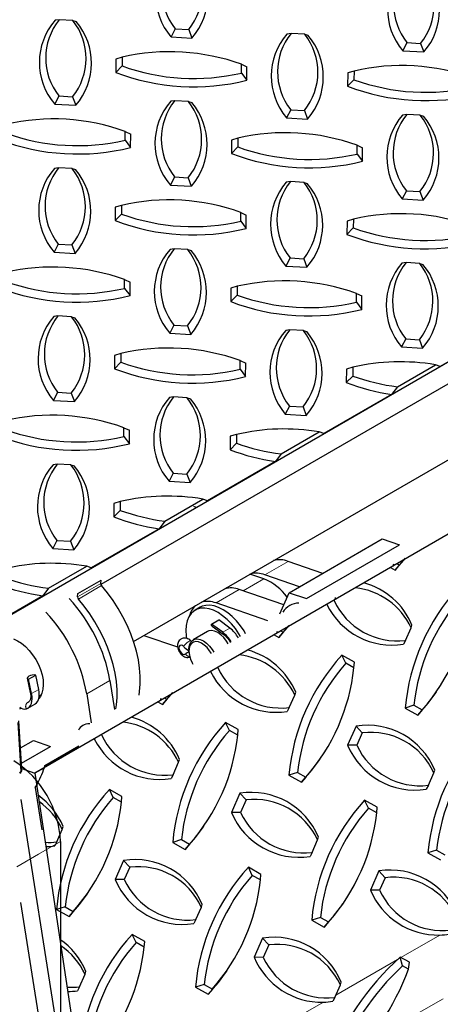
# Model space of a CAD drawing. Extents: x 0 to 17, y 0 to 11.
# Tile 10 of 81: x 5.522 to 5.922, y 7.557 to 8.492. Entities that reach past the tile are written whole.
import ezdxf

# ---------------------------------------------------------------- set-up
doc = ezdxf.new("R2010")
doc.units = 0
doc.header["$LTSCALE"] = 0.5
doc.header["$MEASUREMENT"] = 0
doc.linetypes.add('PHANTOM', pattern=[0.5, 0.25, -0.05, 0.05, -0.05, 0.05, -0.05])
doc.layers.get('0').update_dxf_attribs({"linetype": 'CONTINUOUS'})
doc.layers.add('BUMPER-LAMINATED', color=7, linetype='CONTINUOUS')

msp = doc.modelspace()

# ---------------------------------------------------------------- linework, layer by layer
at = {"color": 7, "linetype": 'Continuous', "lineweight": 25}
for p, q in [((5.55984, 8.4921), (5.55595, 8.49156)), ((5.57281, 8.49133), (5.55984, 8.4921)), ((5.57281, 8.49133), (5.57589, 8.49038)), ((5.67001, 8.48347), (5.66609, 8.47577)), ((5.67001, 8.48347), (5.68298, 8.4827)), ((5.68298, 8.4827), (5.68603, 8.47458)), ((5.66609, 8.47577), (5.68603, 8.47458)), ((5.78019, 8.479), (5.7763, 8.47846)), ((5.79316, 8.47822), (5.78019, 8.479)), ((5.79316, 8.47822), (5.79625, 8.47727)), ((5.89036, 8.47036), (5.88644, 8.46267)), ((5.88644, 8.46267), (5.90638, 8.46148)), ((5.89036, 8.47036), (5.90333, 8.46959)), ((5.90333, 8.46959), (5.90638, 8.46148)), ((5.61364, 8.4547), (5.61358, 8.44197)), ((5.61966, 8.45647), (5.61364, 8.4547)), ((5.61966, 8.45647), (5.61962, 8.44819)), ((5.61962, 8.44819), (5.61358, 8.44197)), ((5.73306, 8.44144), (5.73309, 8.44972)), ((5.73309, 8.44972), (5.73829, 8.44729)), ((5.73824, 8.43456), (5.73829, 8.44729)), ((5.84001, 8.44336), (5.83399, 8.4416)), ((5.84001, 8.44336), (5.83998, 8.43508)), ((5.73306, 8.44144), (5.73824, 8.43456)), ((5.83399, 8.4416), (5.83394, 8.42887)), ((5.83998, 8.43508), (5.83394, 8.42887)), ((5.55952, 8.41969), (5.5556, 8.41199)), ((5.55952, 8.41969), (5.57249, 8.41892)), ((5.57249, 8.41892), (5.57554, 8.4108)), ((5.66971, 8.41521), (5.66582, 8.41468)), ((5.68268, 8.41444), (5.66971, 8.41521)), ((5.5556, 8.41199), (5.57554, 8.4108)), ((5.68268, 8.41444), (5.68576, 8.41349)), ((5.77988, 8.40658), (5.77595, 8.39888)), ((5.77988, 8.40658), (5.79285, 8.40581)), ((5.79285, 8.40581), (5.7959, 8.3977)), ((5.77595, 8.39888), (5.7959, 8.3977)), ((5.89006, 8.40211), (5.88617, 8.40157)), ((5.90303, 8.40134), (5.89006, 8.40211)), ((5.90303, 8.40134), (5.90612, 8.40038)), ((5.62257, 8.37766), (5.62261, 8.38594)), ((5.62257, 8.37766), (5.62775, 8.37078)), ((5.62261, 8.38594), (5.62781, 8.38351)), ((5.62775, 8.37078), (5.62781, 8.38351)), ((5.72351, 8.37782), (5.72345, 8.36508)), ((5.72953, 8.37958), (5.72351, 8.37782)), ((5.72953, 8.37958), (5.72949, 8.3713)), ((5.72949, 8.3713), (5.72345, 8.36508)), ((5.84292, 8.36455), (5.84296, 8.37283)), ((5.84296, 8.37283), (5.84816, 8.3704)), ((5.8481, 8.35767), (5.84816, 8.3704)), ((5.84292, 8.36455), (5.8481, 8.35767)), ((5.55922, 8.35143), (5.55533, 8.35089)), ((5.57219, 8.35066), (5.55922, 8.35143)), ((5.57219, 8.35066), (5.57528, 8.34971)), ((5.66939, 8.3428), (5.66547, 8.3351)), ((5.66939, 8.3428), (5.68236, 8.34203)), ((5.68236, 8.34203), (5.68541, 8.33392)), ((5.66547, 8.3351), (5.68541, 8.33392)), ((5.77958, 8.33833), (5.77569, 8.33779)), ((5.79255, 8.33755), (5.77958, 8.33833)), ((5.79255, 8.33755), (5.79563, 8.3366)), ((5.88975, 8.3297), (5.88582, 8.322)), ((5.88582, 8.322), (5.90577, 8.32081)), ((5.88975, 8.3297), (5.90272, 8.32892)), ((5.90272, 8.32892), (5.90577, 8.32081)), ((5.61302, 8.31403), (5.61297, 8.3013)), ((5.61904, 8.3158), (5.61302, 8.31403)), ((5.61904, 8.3158), (5.61901, 8.30752)), ((5.61901, 8.30752), (5.61297, 8.3013)), ((5.73244, 8.30077), (5.73248, 8.30905)), ((5.73248, 8.30905), (5.73768, 8.30662)), ((5.73762, 8.29389), (5.73768, 8.30662)), ((5.8394, 8.30269), (5.83338, 8.30093)), ((5.8394, 8.30269), (5.83936, 8.29441)), ((5.73244, 8.30077), (5.73762, 8.29389)), ((5.83338, 8.30093), (5.83332, 8.2882)), ((5.83936, 8.29441), (5.83332, 8.2882)), ((5.55891, 8.27902), (5.55498, 8.27132)), ((5.55891, 8.27902), (5.57188, 8.27825)), ((5.57188, 8.27825), (5.57493, 8.27013)), ((5.66909, 8.27454), (5.6652, 8.27401)), ((5.68206, 8.27377), (5.66909, 8.27454)), ((5.55498, 8.27132), (5.57493, 8.27013)), ((5.68206, 8.27377), (5.68515, 8.27282)), ((5.77926, 8.26591), (5.77534, 8.25821)), ((5.77926, 8.26591), (5.79223, 8.26514)), ((5.77534, 8.25821), (5.79528, 8.25703)), ((5.79223, 8.26514), (5.79528, 8.25703)), ((5.88945, 8.26144), (5.88556, 8.2609)), ((5.90242, 8.26067), (5.88945, 8.26144)), ((5.90242, 8.26067), (5.9055, 8.25972)), ((5.62195, 8.23699), (5.62199, 8.24527)), ((5.62199, 8.24527), (5.62719, 8.24284)), ((5.62713, 8.23011), (5.62719, 8.24284)), ((5.72289, 8.23715), (5.72284, 8.22441)), ((5.72891, 8.23891), (5.72289, 8.23715)), ((5.72891, 8.23891), (5.72888, 8.23063)), ((5.62195, 8.23699), (5.62713, 8.23011)), ((5.72888, 8.23063), (5.72284, 8.22441)), ((5.84231, 8.22389), (5.84234, 8.23216)), ((5.84234, 8.23216), (5.84754, 8.22973)), ((5.84749, 8.217), (5.84754, 8.22973)), ((5.84231, 8.22389), (5.84749, 8.217)), ((5.55861, 8.21076), (5.55472, 8.21023)), ((5.57158, 8.20999), (5.55861, 8.21076)), ((5.57158, 8.20999), (5.57466, 8.20904)), ((5.66878, 8.20213), (5.66485, 8.19443)), ((5.66878, 8.20213), (5.68174, 8.20136)), ((5.68174, 8.20136), (5.6848, 8.19325)), ((5.98629, 8.20005), (5.92182, 8.16284)), ((5.66485, 8.19443), (5.6848, 8.19325)), ((5.77896, 8.19766), (5.77507, 8.19712)), ((5.79193, 8.19689), (5.77896, 8.19766)), ((5.79193, 8.19689), (5.79501, 8.19593)), ((5.88913, 8.18903), (5.88521, 8.18133)), ((5.88521, 8.18133), (5.90515, 8.18014)), ((5.88913, 8.18903), (5.9021, 8.18825)), ((5.9021, 8.18825), (5.90515, 8.18014)), ((5.61241, 8.17336), (5.61235, 8.16063)), ((5.61843, 8.17513), (5.61241, 8.17336)), ((5.61843, 8.17513), (5.61839, 8.16685)), ((5.61839, 8.16685), (5.61235, 8.16063)), ((5.73182, 8.1601), (5.73186, 8.16838)), ((5.73186, 8.16838), (5.73706, 8.16595)), ((5.737, 8.15322), (5.73706, 8.16595)), ((5.88126, 8.14351), (5.91741, 8.16438)), ((5.92182, 8.16284), (5.91741, 8.16438)), ((5.95357, 8.16018), (5.59952, 7.95579)), ((5.73182, 8.1601), (5.737, 8.15322)), ((5.83276, 8.16026), (5.83271, 8.14753)), ((5.83874, 8.15374), (5.83271, 8.14753)), ((5.83878, 8.16202), (5.83276, 8.16026)), ((5.83878, 8.16202), (5.83874, 8.15374)), ((5.55829, 8.13835), (5.55437, 8.13065)), ((5.55829, 8.13835), (5.57126, 8.13758)), ((5.57126, 8.13758), (5.57431, 8.12946)), ((5.8758, 8.13627), (5.81134, 8.09906)), ((5.88126, 8.14351), (5.8758, 8.13627)), ((5.55437, 8.13065), (5.57431, 8.12946)), ((5.66848, 8.13387), (5.66458, 8.13334)), ((5.68144, 8.1331), (5.66848, 8.13387)), ((5.68144, 8.1331), (5.68453, 8.13215)), ((5.77864, 8.12524), (5.77472, 8.11755)), ((5.77864, 8.12524), (5.79161, 8.12447)), ((5.77472, 8.11755), (5.79467, 8.11636)), ((5.79161, 8.12447), (5.79467, 8.11636)), ((5.62134, 8.09632), (5.62137, 8.1046)), ((5.62137, 8.1046), (5.62657, 8.10217)), ((5.62652, 8.08944), (5.62657, 8.10217)), ((5.6305, 7.90165), (5.98476, 8.10616)), ((5.7283, 8.09824), (5.72228, 8.09648)), ((5.7283, 8.09824), (5.72826, 8.08996)), ((5.77078, 8.07973), (5.80693, 8.10059)), ((5.81134, 8.09906), (5.80693, 8.10059)), ((5.62134, 8.09632), (5.62652, 8.08944)), ((5.72228, 8.09648), (5.72222, 8.08375)), ((5.72826, 8.08996), (5.72222, 8.08375)), ((5.77078, 8.07973), (5.76532, 8.07249)), ((5.55799, 8.07009), (5.5541, 8.06956)), ((5.57096, 8.06932), (5.55799, 8.07009)), ((5.57096, 8.06932), (5.57404, 8.06837)), ((5.76532, 8.07249), (5.70085, 8.03528)), ((5.66816, 8.06146), (5.66424, 8.05376)), ((5.66816, 8.06146), (5.68113, 8.06069)), ((5.68113, 8.06069), (5.68418, 8.05258)), ((5.66424, 8.05376), (5.68418, 8.05258)), ((5.61179, 8.0327), (5.61173, 8.01996)), ((5.61781, 8.03446), (5.61179, 8.0327)), ((5.61781, 8.03446), (5.61777, 8.02618)), ((5.66029, 8.01594), (5.69644, 8.03681)), ((5.70085, 8.03528), (5.69644, 8.03681)), ((5.61777, 8.02618), (5.61173, 8.01996)), ((5.68994, 8.02898), (5.68773, 8.02974)), ((5.66029, 8.01594), (5.65483, 8.00871)), ((5.65483, 8.00871), (5.59037, 7.97149)), ((5.55767, 7.99768), (5.55375, 7.98998)), ((5.55767, 7.99768), (5.57064, 7.99691)), ((5.57064, 7.99691), (5.57369, 7.9888)), ((5.77846, 7.94801), (5.86685, 7.99904)), ((5.86685, 7.99904), (5.8831, 7.9934)), ((5.55375, 7.98998), (5.57369, 7.9888)), ((5.79471, 7.94238), (5.8831, 7.9934)), ((5.81027, 7.96637), (5.77739, 7.97777)), ((5.88093, 7.97552), (5.88307, 7.97432)), ((5.54981, 7.95216), (5.58595, 7.97303)), ((5.59037, 7.97149), (5.58595, 7.97303)), ((5.87458, 7.97185), (5.879, 7.96938)), ((5.87722, 7.97319), (5.87774, 7.97529)), ((5.88307, 7.97432), (5.879, 7.96938)), ((5.57757, 7.94709), (5.59967, 7.95985)), ((5.59937, 7.95678), (5.59967, 7.95985)), ((5.75439, 7.96105), (5.74107, 7.96549)), ((5.78817, 7.95362), (5.7553, 7.96501)), ((5.54981, 7.95216), (5.54435, 7.94493)), ((5.72017, 7.95233), (5.71898, 7.95273)), ((5.7733, 7.93631), (5.73099, 7.95098)), ((5.76957, 7.92786), (5.77846, 7.94801)), ((5.77846, 7.94801), (5.79471, 7.94238)), ((5.54435, 7.94493), (5.47988, 7.90771)), ((5.57727, 7.94403), (5.57757, 7.94709)), ((5.75802, 7.92119), (5.70889, 7.93822)), ((5.82198, 7.9413), (5.82249, 7.9434)), ((5.6939, 7.93416), (5.68908, 7.93138)), ((5.70462, 7.91819), (5.71143, 7.92212)), ((5.72204, 7.91433), (5.71143, 7.92212)), ((5.7008, 7.91108), (5.68711, 7.90317)), ((5.71524, 7.9104), (5.70462, 7.91819)), ((5.70519, 7.91632), (5.7158, 7.90853)), ((5.76674, 7.90941), (5.76725, 7.91151)), ((5.77259, 7.91054), (5.76851, 7.9056)), ((5.7705, 7.91171), (5.77259, 7.91054)), ((5.88903, 7.90271), (5.89426, 7.91456)), ((5.89426, 7.91456), (5.89512, 7.91722)), ((5.64019, 7.90724), (5.67234, 7.89654)), ((5.76415, 7.90804), (5.76851, 7.9056)), ((5.88903, 7.90271), (5.88708, 7.89899)), ((5.68308, 7.89187), (5.68086, 7.89058)), ((5.68307, 7.89423), (5.68307, 7.89264)), ((5.84041, 7.88192), (5.82845, 7.8886)), ((5.83218, 7.88095), (5.82845, 7.8886)), ((5.83996, 7.87661), (5.84041, 7.88192)), ((5.83996, 7.87661), (5.83218, 7.88095)), ((5.52952, 7.86676), (5.53233, 7.8532)), ((5.53078, 7.86578), (5.53759, 7.86971)), ((5.5336, 7.85222), (5.53078, 7.86578)), ((5.5404, 7.85615), (5.53759, 7.86971)), ((5.60809, 7.86466), (5.61241, 7.83714)), ((5.9171, 7.85209), (5.91836, 7.85391)), ((5.54084, 7.8499), (5.54282, 7.85104)), ((5.58599, 7.8519), (5.59032, 7.82438)), ((5.65625, 7.84562), (5.65677, 7.84772)), ((5.6621, 7.84676), (5.65803, 7.84182)), ((5.66007, 7.8479), (5.6621, 7.84676)), ((5.77854, 7.83892), (5.78377, 7.85078)), ((5.78377, 7.85078), (5.78464, 7.85344)), ((5.52989, 7.83823), (5.53669, 7.84216)), ((5.53053, 7.84414), (5.53044, 7.84411)), ((5.65372, 7.84423), (5.65803, 7.84182)), ((5.77854, 7.83892), (5.7766, 7.83521)), ((5.89693, 7.84106), (5.88867, 7.83846)), ((5.88867, 7.83846), (5.90063, 7.83178)), ((5.89693, 7.84106), (5.9047, 7.83672)), ((5.9047, 7.83672), (5.90063, 7.83178)), ((5.52426, 7.78002), (5.52159, 7.82637)), ((5.5236, 7.77827), (5.52093, 7.82461)), ((5.72992, 7.81813), (5.71797, 7.82482)), ((5.7217, 7.81717), (5.71797, 7.82482)), ((5.72947, 7.81282), (5.7217, 7.81717)), ((5.72947, 7.81282), (5.72992, 7.81813)), ((5.84202, 7.82137), (5.83398, 7.80315)), ((5.84788, 7.81496), (5.84202, 7.82137)), ((5.52307, 7.80058), (5.53539, 7.80769)), ((5.53539, 7.80769), (5.55165, 7.80206)), ((5.84788, 7.81496), (5.84265, 7.8031)), ((5.52391, 7.78605), (5.55165, 7.80206)), ((5.54628, 7.78394), (5.57847, 7.80252)), ((5.84265, 7.8031), (5.83398, 7.80315)), ((5.67328, 7.78699), (5.67415, 7.78965)), ((5.80662, 7.78831), (5.80787, 7.79013)), ((5.52421, 7.78094), (5.5367, 7.77661)), ((5.54576, 7.78184), (5.5367, 7.77661)), ((5.54576, 7.78184), (5.54628, 7.78394)), ((5.66805, 7.77514), (5.67328, 7.78699)), ((5.91589, 7.77695), (5.91676, 7.77961)), ((5.52209, 7.77739), (5.5236, 7.77827)), ((5.5367, 7.77661), (5.53848, 7.76532)), ((5.66805, 7.77514), (5.66611, 7.77143)), ((5.78644, 7.77728), (5.77819, 7.77468)), ((5.77819, 7.77468), (5.79015, 7.768)), ((5.78644, 7.77728), (5.79422, 7.77294)), ((5.79422, 7.77294), (5.79015, 7.768)), ((5.91066, 7.7651), (5.91589, 7.77695)), ((5.53701, 7.76293), (5.53848, 7.76532)), ((5.53701, 7.76293), (5.54331, 7.72284)), ((5.61944, 7.75435), (5.60748, 7.76103)), ((5.61121, 7.75339), (5.60748, 7.76103)), ((5.91066, 7.7651), (5.90871, 7.76139)), ((5.52341, 7.75166), (5.5596, 7.52148)), ((5.61899, 7.74904), (5.61121, 7.75339)), ((5.61899, 7.74904), (5.61944, 7.75435)), ((5.73153, 7.75759), (5.72349, 7.73937)), ((5.73739, 7.75117), (5.73153, 7.75759)), ((5.73739, 7.75117), (5.73216, 7.73932)), ((5.86204, 7.74431), (5.85008, 7.75099)), ((5.85381, 7.74335), (5.85008, 7.75099)), ((5.86159, 7.739), (5.85381, 7.74335)), ((5.86159, 7.739), (5.86204, 7.74431)), ((5.73216, 7.73932), (5.72349, 7.73937)), ((5.55757, 7.71136), (5.5628, 7.72321)), ((5.5628, 7.72321), (5.56367, 7.72587)), ((5.69613, 7.72453), (5.69739, 7.72635)), ((5.8054, 7.71317), (5.80627, 7.71583)), ((5.55757, 7.71136), (5.55563, 7.70765)), ((5.67596, 7.7135), (5.6677, 7.7109)), ((5.6677, 7.7109), (5.67966, 7.70421)), ((5.67596, 7.7135), (5.68373, 7.70916)), ((5.68373, 7.70916), (5.67966, 7.70421)), ((5.80017, 7.70132), (5.8054, 7.71317)), ((5.80017, 7.70132), (5.79823, 7.69761)), ((5.91856, 7.70346), (5.91031, 7.70086)), ((5.91031, 7.70086), (5.92227, 7.69417)), ((5.91856, 7.70346), (5.92634, 7.69912)), ((5.62105, 7.69381), (5.61301, 7.67558)), ((5.62691, 7.68739), (5.62105, 7.69381)), ((5.62691, 7.68739), (5.62168, 7.67554)), ((5.75156, 7.68053), (5.7396, 7.68721)), ((5.74333, 7.67957), (5.7396, 7.68721)), ((5.7511, 7.67522), (5.74333, 7.67957)), ((5.7511, 7.67522), (5.75156, 7.68053)), ((5.86365, 7.68377), (5.85561, 7.66554)), ((5.86951, 7.67735), (5.86365, 7.68377)), ((5.86951, 7.67735), (5.86428, 7.6655)), ((5.62168, 7.67554), (5.61301, 7.67558)), ((5.58564, 7.66075), (5.5869, 7.66257)), ((5.86428, 7.6655), (5.85561, 7.66554)), ((5.54335, 7.52711), (5.52341, 7.65392)), ((5.56547, 7.64972), (5.55722, 7.64711)), ((5.56547, 7.64972), (5.57325, 7.64537)), ((5.68969, 7.63754), (5.69492, 7.64939)), ((5.69492, 7.64939), (5.69579, 7.65205)), ((5.82825, 7.65071), (5.82951, 7.65253)), ((5.55722, 7.64711), (5.56918, 7.64043)), ((5.57325, 7.64537), (5.56918, 7.64043)), ((5.80808, 7.63968), (5.79982, 7.63707)), ((5.80808, 7.63968), (5.81585, 7.63533)), ((5.68969, 7.63754), (5.68774, 7.63382)), ((5.79982, 7.63707), (5.81178, 7.63039)), ((5.81585, 7.63533), (5.81178, 7.63039)), ((5.64107, 7.61675), (5.62911, 7.62343)), ((5.63284, 7.61578), (5.62911, 7.62343)), ((5.64062, 7.61144), (5.63284, 7.61578)), ((5.64062, 7.61144), (5.64107, 7.61675)), ((5.75317, 7.61999), (5.74512, 7.60176)), ((5.75902, 7.61357), (5.75317, 7.61999)), ((5.75902, 7.61357), (5.75379, 7.60172)), ((5.75379, 7.60172), (5.74512, 7.60176)), ((5.8862, 7.59366), (5.88384, 7.60201)), ((5.89267, 7.59699), (5.88384, 7.60201)), ((5.89194, 7.59039), (5.8862, 7.59366)), ((5.89194, 7.59039), (5.89267, 7.59699)), ((5.5792, 7.57376), (5.58443, 7.58561)), ((5.58443, 7.58561), (5.5853, 7.58827)), ((5.71776, 7.58693), (5.71902, 7.58874)), ((5.5792, 7.57376), (5.57726, 7.57004)), ((5.69759, 7.5759), (5.68934, 7.57329)), ((5.68934, 7.57329), (5.70129, 7.56661)), ((5.69759, 7.5759), (5.70537, 7.57155)), ((5.82181, 7.56372), (5.82704, 7.57557)), ((5.82704, 7.57557), (5.8279, 7.57823)), ((5.70537, 7.57155), (5.70129, 7.56661)), ((5.82181, 7.56372), (5.81986, 7.56))]:
    msp.add_line(p, q, dxfattribs=at)
at = {"color": 8, "linetype": 'PHANTOM', "lineweight": 18}
for p, q in [((5.7553, 7.96501), (5.77739, 7.97777)), ((5.57727, 7.94403), (5.59937, 7.95678)), ((5.73471, 7.94969), (5.75439, 7.96105)), ((5.57803, 7.94199), (5.60013, 7.95475)), ((5.70889, 7.93822), (5.73099, 7.95098)), ((5.71524, 7.9104), (5.72204, 7.91433)), ((5.60809, 7.86466), (5.58599, 7.8519)), ((5.5336, 7.85222), (5.5404, 7.85615)), ((5.88458, 7.60159), (5.92146, 7.62288)), ((5.82277, 7.56591), (5.88127, 7.59968)), ((5.7741, 7.53781), (5.81098, 7.5591)), ((5.88646, 7.54045), (5.9246, 7.56247))]:
    msp.add_line(p, q, dxfattribs=at)
at = {"color": 7, "linetype": 'Continuous'}
for points in [[(5.02401, 8.22905), (5.47988, 7.90771), (8.66207, 9.74679), (8.20316, 10.06563), (5.02401, 8.22905)], [(5.5367, 7.77661), (5.57585, 7.51584), (5.57689, 7.48533), (5.53131, 7.06413), (8.71329, 8.90105), (8.75887, 9.32225), (8.75783, 9.35276), (8.71673, 9.61421), (5.5367, 7.77661)]]:
    msp.add_lwpolyline(points, dxfattribs=at)
at = {"color": 7, "linetype": 'Continuous', "lineweight": 25, "flags": 128}
for points in [[(5.879, 7.96938), (5.88885, 7.98075)], [(5.6357, 7.85058), (5.63629, 7.85421), (5.63691, 7.86121), (5.63691, 7.8686), (5.6363, 7.87631), (5.63507, 7.88428), (5.63324, 7.89242), (5.63083, 7.90066), (5.62786, 7.90892), (5.62435, 7.91713), (5.62035, 7.92521), (5.61588, 7.93308), (5.61099, 7.94068), (5.60572, 7.94792), (5.60013, 7.95475)], [(5.6136, 7.83782), (5.6142, 7.84145), (5.61482, 7.84845), (5.61482, 7.85584), (5.6142, 7.86356), (5.61297, 7.87152), (5.61114, 7.87966), (5.60873, 7.8879), (5.60576, 7.89616), (5.60225, 7.90437), (5.59825, 7.91245), (5.59378, 7.92033), (5.58889, 7.92792), (5.58362, 7.93516), (5.57803, 7.94199)], [(5.73221, 7.90629), (5.73069, 7.90884), (5.72724, 7.91386), (5.72346, 7.91849), (5.71941, 7.92262), (5.71518, 7.92617), (5.71086, 7.92907), (5.70654, 7.93126), (5.70229, 7.9327), (5.69822, 7.93335), (5.69439, 7.9332), (5.69089, 7.93226), (5.6878, 7.93054), (5.68517, 7.92808), (5.68305, 7.92493), (5.6815, 7.92116), (5.68054, 7.91683), (5.68018, 7.91205), (5.68045, 7.90689), (5.68075, 7.90463)], [(5.73703, 7.90907), (5.7355, 7.91162), (5.73206, 7.91665), (5.72828, 7.92127), (5.72423, 7.9254), (5.72, 7.92896), (5.71568, 7.93186), (5.71135, 7.93405), (5.70711, 7.93548), (5.70303, 7.93613), (5.69921, 7.93598), (5.69571, 7.93504), (5.6939, 7.93416)], [(5.72049, 7.89953), (5.71887, 7.90211), (5.7163, 7.90536), (5.71347, 7.90808), (5.7105, 7.91015), (5.70753, 7.91147), (5.7047, 7.91199), (5.70215, 7.91167), (5.7008, 7.91108)], [(5.70519, 7.91632), (5.70472, 7.91697), (5.70462, 7.91819)], [(5.76851, 7.9056), (5.77837, 7.91696)], [(5.51633, 7.90403), (5.52013, 7.90235), (5.52395, 7.89995), (5.52769, 7.89688), (5.53126, 7.89324), (5.53456, 7.88911), (5.53751, 7.8846), (5.54003, 7.87983), (5.54206, 7.87491), (5.54354, 7.86999), (5.54444, 7.86518), (5.54473, 7.86061), (5.54441, 7.8564), (5.54348, 7.85265), (5.54197, 7.84947), (5.54042, 7.84745)], [(5.68307, 7.89423), (5.68309, 7.89513), (5.68358, 7.89824), (5.68469, 7.9008), (5.68638, 7.90268), (5.68855, 7.90379), (5.69111, 7.90408), (5.69394, 7.90354), (5.69691, 7.90219), (5.69988, 7.90009), (5.70271, 7.89735), (5.70526, 7.89409), (5.7068, 7.89162)], [(5.70444, 7.89026), (5.70281, 7.89284), (5.70039, 7.89583), (5.69773, 7.89829), (5.69495, 7.90012), (5.6922, 7.9012), (5.68962, 7.9015), (5.68733, 7.901), (5.68545, 7.89971), (5.68407, 7.89771), (5.68327, 7.8951), (5.68308, 7.892), (5.68351, 7.88858), (5.68454, 7.885), (5.68613, 7.88144), (5.68686, 7.88012)], [(5.6783, 7.89674), (5.67695, 7.89778), (5.67562, 7.89819), (5.67452, 7.89789), (5.67382, 7.89694), (5.67364, 7.89548), (5.674, 7.89375), (5.67485, 7.89202), (5.67605, 7.89057), (5.67741, 7.88963), (5.67871, 7.88935), (5.67975, 7.88978)], [(5.53759, 7.86971), (5.53608, 7.86988), (5.53428, 7.86973), (5.53248, 7.86928), (5.53095, 7.8686), (5.5299, 7.86779), (5.5295, 7.86697), (5.52981, 7.86627), (5.53078, 7.86578)], [(5.53669, 7.84216), (5.53698, 7.84234), (5.53831, 7.84346), (5.53939, 7.84492), (5.54019, 7.8467), (5.5407, 7.84876), (5.54091, 7.85106), (5.54081, 7.85354), (5.5404, 7.85615)], [(5.52863, 7.83767), (5.53018, 7.83841), (5.53151, 7.83953), (5.53258, 7.84099), (5.53338, 7.84277), (5.53389, 7.84483), (5.5341, 7.84713), (5.534, 7.84961), (5.5336, 7.85222)], [(5.65803, 7.84182), (5.66788, 7.85318)], [(5.90063, 7.83178), (5.91049, 7.84314), (5.9171, 7.85209)], [(5.52351, 7.83842), (5.52268, 7.83757), (5.5222, 7.83725)], [(5.79015, 7.768), (5.8, 7.77936), (5.80662, 7.78831)], [(5.67966, 7.70421), (5.68952, 7.71558), (5.69613, 7.72453)], [(5.56918, 7.64043), (5.57903, 7.6518), (5.58564, 7.66075)], [(5.81178, 7.63039), (5.82163, 7.64176), (5.82825, 7.65071)], [(5.70129, 7.56661), (5.71115, 7.57798), (5.71776, 7.58693)]]:
    msp.add_lwpolyline(points, dxfattribs=at)
at = {"color": 8, "linetype": 'PHANTOM', "lineweight": 18, "flags": 128}
for points in [[(5.7158, 7.90854), (5.71534, 7.90919), (5.71524, 7.9104)], [(5.6783, 7.89674), (5.67903, 7.89801), (5.68017, 7.89938), (5.68153, 7.90065), (5.68292, 7.90161), (5.68412, 7.90214), (5.68495, 7.90214), (5.68512, 7.90203)], [(5.53233, 7.8532), (5.53263, 7.85271), (5.5336, 7.85222)]]:
    msp.add_lwpolyline(points, dxfattribs=at)
at = {"color": 7, "linetype": 'Continuous', "lineweight": 25}
for centre, radius, start, end in [((5.71241, 8.51536), 0.06094, 138.98444, 220.51319), ((5.71542, 8.51948), 0.05796, 141.08733, 218.4103), ((5.63788, 8.5191), 0.05796, 321.08733, 38.4103), ((5.64005, 8.51457), 0.06094, 318.98444, 40.51319), ((5.93277, 8.50225), 0.06094, 138.98444, 220.51319), ((5.93578, 8.50637), 0.05796, 141.08733, 218.4103), ((5.85824, 8.506), 0.05796, 321.08733, 38.4103), ((5.86041, 8.50147), 0.06094, 318.98444, 40.51319), ((5.60193, 8.45157), 0.06094, 138.98444, 220.51319), ((5.60494, 8.4557), 0.05796, 141.08733, 218.4103), ((5.5274, 8.45532), 0.05796, 321.08733, 38.4103), ((5.52957, 8.45079), 0.06094, 318.98444, 40.51319), ((5.82228, 8.43847), 0.06094, 138.98444, 220.51319), ((5.82529, 8.44259), 0.05796, 141.08733, 218.4103), ((5.74775, 8.44222), 0.05796, 321.08733, 38.4103), ((5.74992, 8.43769), 0.06094, 318.98444, 40.51319), ((5.66497, 8.26129), 0.20037, 70.1239, 103.06889), ((5.68775, 8.63662), 0.20037, 250.1239, 283.06889), ((5.88532, 8.24818), 0.20037, 70.1239, 103.06889), ((5.68769, 8.63638), 0.20805, 249.13291, 284.05988), ((5.9081, 8.62352), 0.20037, 250.1239, 283.06889), ((5.90805, 8.62327), 0.20805, 249.13291, 284.05988), ((5.71481, 8.37881), 0.05796, 141.08733, 218.4103), ((5.7118, 8.37469), 0.06094, 138.98444, 220.51319), ((5.63726, 8.37843), 0.05796, 321.08733, 38.4103), ((5.63944, 8.37391), 0.06094, 318.98444, 40.51319), ((5.55448, 8.1975), 0.20037, 70.1239, 103.06889), ((5.93215, 8.36158), 0.06094, 138.98444, 220.51319), ((5.93516, 8.3657), 0.05796, 141.08733, 218.4103), ((5.85762, 8.36533), 0.05796, 321.08733, 38.4103), ((5.85979, 8.3608), 0.06094, 318.98444, 40.51319), ((5.57721, 8.57259), 0.20805, 249.13291, 284.05988), ((5.57726, 8.57284), 0.20037, 250.1239, 283.06889), ((5.77484, 8.1844), 0.20037, 70.1239, 103.06889), ((5.79762, 8.55974), 0.20037, 250.1239, 283.06889), ((5.79756, 8.55949), 0.20805, 249.13291, 284.05988), ((5.60131, 8.3109), 0.06094, 138.98444, 220.51319), ((5.60432, 8.31503), 0.05796, 141.08733, 218.4103), ((5.52678, 8.31465), 0.05796, 321.08733, 38.4103), ((5.52895, 8.31012), 0.06094, 318.98444, 40.51319), ((5.82166, 8.2978), 0.06094, 138.98444, 220.51319), ((5.82467, 8.30192), 0.05796, 141.08733, 218.4103), ((5.74713, 8.30155), 0.05796, 321.08733, 38.4103), ((5.7493, 8.29702), 0.06094, 318.98444, 40.51319), ((5.66435, 8.12062), 0.20037, 70.1239, 103.06889), ((5.68713, 8.49596), 0.20037, 250.1239, 283.06889), ((5.88471, 8.10751), 0.20037, 70.1239, 103.06889), ((5.68708, 8.49571), 0.20805, 249.13291, 284.05988), ((5.90749, 8.48285), 0.20037, 250.1239, 283.06889), ((5.90743, 8.4826), 0.20805, 249.13291, 284.05988), ((5.71419, 8.23814), 0.05796, 141.08733, 218.4103), ((5.71118, 8.23402), 0.06094, 138.98444, 220.51319), ((5.63665, 8.23776), 0.05796, 321.08733, 38.4103), ((5.63882, 8.23324), 0.06094, 318.98444, 40.51319), ((5.55387, 8.05683), 0.20037, 70.1239, 103.06889), ((5.93153, 8.22091), 0.06094, 138.98444, 220.51319), ((5.93454, 8.22503), 0.05796, 141.08733, 218.4103), ((5.857, 8.22466), 0.05796, 321.08733, 38.4103), ((5.85917, 8.22013), 0.06094, 318.98444, 40.51319), ((5.57659, 8.43192), 0.20805, 249.13291, 284.05988), ((5.57665, 8.43217), 0.20037, 250.1239, 283.06889), ((5.77422, 8.04373), 0.20037, 70.1239, 103.06889), ((5.797, 8.41907), 0.20037, 250.1239, 283.06889), ((5.79695, 8.41882), 0.20805, 249.13291, 284.05988), ((5.60069, 8.17024), 0.06094, 138.98444, 220.51319), ((5.6037, 8.17436), 0.05796, 141.08733, 218.4103), ((5.52616, 8.17398), 0.05796, 321.08733, 38.4103), ((5.52833, 8.16945), 0.06094, 318.98444, 40.51319), ((5.82105, 8.15713), 0.06094, 138.98444, 220.51319), ((5.82406, 8.16125), 0.05796, 141.08733, 218.4103), ((5.74652, 8.16088), 0.05796, 321.08733, 38.4103), ((5.74869, 8.15635), 0.06094, 318.98444, 40.51319), ((5.66374, 7.97995), 0.20037, 70.1239, 103.06889), ((5.68651, 8.35529), 0.20037, 250.1239, 283.06889), ((5.88389, 7.96957), 0.19767, 80.23526, 103.19045), ((5.68646, 8.35504), 0.20805, 249.13291, 284.05988), ((5.90617, 8.34036), 0.19842, 250.13468, 262.78893), ((5.9056, 8.33851), 0.20442, 249.11036, 261.61948), ((5.71056, 8.09335), 0.06094, 138.98444, 220.51319), ((5.71357, 8.09747), 0.05796, 141.08733, 218.4103), ((5.63603, 8.0971), 0.05796, 321.08733, 38.4103), ((5.6382, 8.09257), 0.06094, 318.98444, 40.51319), ((5.55325, 7.91617), 0.20037, 70.1239, 103.06889), ((5.57603, 8.2915), 0.20037, 250.1239, 283.06889), ((5.7734, 7.90579), 0.19767, 80.23526, 103.19045), ((5.57597, 8.29126), 0.20805, 249.13291, 284.05988), ((5.79568, 8.27657), 0.19842, 250.13468, 262.78893), ((5.79511, 8.27473), 0.20442, 249.11036, 261.61948), ((5.60008, 8.02957), 0.06094, 138.98444, 220.51319), ((5.60309, 8.03369), 0.05796, 141.08733, 218.4103), ((5.52555, 8.03331), 0.05796, 321.08733, 38.4103), ((5.52772, 8.02879), 0.06094, 318.98444, 40.51319), ((5.66292, 7.84201), 0.19767, 80.23526, 103.19045), ((5.6852, 8.21279), 0.19842, 250.13468, 262.78893), ((5.68463, 8.21095), 0.20442, 249.11036, 261.61948), ((5.55243, 7.77823), 0.19767, 80.23526, 103.19045), ((5.76947, 7.95778), 0.0215, 68.36906, 106.07833), ((5.74737, 7.94503), 0.0215, 68.36906, 106.07833), ((5.57471, 8.14901), 0.19842, 250.13468, 262.78893), ((5.60228, 7.95671), 0.00291, 178.5541, 222.3933), ((5.73556, 7.9139), 0.05077, 36.06399, 68.22341), ((5.83105, 7.8903), 0.0695, 22.78723, 74.65994), ((5.57414, 8.14717), 0.20442, 249.11036, 261.61948), ((5.72307, 7.931), 0.0215, 68.36906, 106.07833), ((5.83412, 7.8868), 0.06623, 24.77985, 83.75923), ((6.08155, 7.82141), 0.19363, 137.43704, 174.94812), ((5.45739, 7.83798), 0.15304, 10.04052, 42.99306), ((5.58018, 7.94395), 0.00291, 178.5541, 222.3933), ((5.70097, 7.91824), 0.0215, 68.36906, 106.07833), ((5.78826, 7.91946), 0.01876, 92.34982, 147.6448), ((5.88115, 7.96847), 0.06623, 204.77985, 276.83132), ((6.08227, 7.82122), 0.1864, 138.49805, 173.88711), ((5.7651, 7.96024), 0.1864, 318.49805, 353.88711), ((5.43529, 7.82522), 0.15304, 10.04052, 42.99306), ((5.70396, 7.92033), 0.02119, 134.02338, 165.44455), ((5.87642, 7.96767), 0.0695, 206.27176, 278.82394), ((5.6964, 7.88569), 0.03107, 29.88559, 52.6821), ((5.70321, 7.88962), 0.03107, 29.88559, 52.6821), ((5.69533, 7.91306), 0.02359, 223.77566, 238.09534), ((5.68418, 7.88482), 0.00665, 99.28479, 131.80731), ((5.72056, 7.82652), 0.0695, 22.78723, 74.59717), ((5.72364, 7.82302), 0.06623, 24.77985, 83.68002), ((5.97107, 7.75763), 0.19363, 137.43704, 174.94812), ((5.76594, 7.90389), 0.0695, 206.31654, 278.82394), ((5.77066, 7.90468), 0.06623, 204.77985, 276.83132), ((5.97178, 7.75743), 0.1864, 138.49805, 173.88711), ((5.65462, 7.89646), 0.1864, 318.49805, 353.88711), ((5.527, 7.84496), 0.00747, 230.72432, 282.5773), ((5.61008, 7.76274), 0.0695, 22.78723, 74.53447), ((5.61315, 7.75923), 0.06623, 24.77985, 83.60096), ((5.86058, 7.69384), 0.19363, 137.43704, 174.94812), ((5.8613, 7.69365), 0.1864, 138.49805, 173.88711), ((5.85268, 7.7527), 0.0695, 22.78723, 98.82394), ((5.65545, 7.84011), 0.0695, 206.36132, 278.82394), ((5.66018, 7.8409), 0.06623, 204.77985, 276.83132), ((5.54413, 7.83267), 0.1864, 318.49805, 353.88711), ((5.85575, 7.74919), 0.06623, 24.77985, 96.83132), ((6.10319, 7.68381), 0.19363, 137.43704, 174.94812), ((6.1039, 7.68361), 0.1864, 138.49805, 173.88711), ((5.89805, 7.83007), 0.0695, 202.78723, 278.82394), ((5.90278, 7.83086), 0.06623, 204.77985, 276.83132), ((5.52052, 7.7798), 0.00375, 299.99731, 3.30276), ((5.45484, 7.81209), 0.09582, 330.78653, 341.59863), ((5.7501, 7.63006), 0.19363, 137.43704, 174.94812), ((5.49959, 7.69895), 0.0695, 22.78723, 54.59616), ((5.75081, 7.62987), 0.1864, 138.49805, 173.88711), ((5.7422, 7.68891), 0.0695, 22.78723, 98.82394), ((5.74527, 7.68541), 0.06623, 24.77985, 96.83132), ((5.9927, 7.62002), 0.19363, 137.43704, 174.94812), ((5.50267, 7.69545), 0.06623, 24.77985, 54.89729), ((5.43365, 7.76889), 0.1864, 318.49805, 353.88711), ((5.99342, 7.61983), 0.1864, 138.49805, 173.88711), ((5.78757, 7.76628), 0.0695, 202.78723, 278.82394), ((5.7923, 7.76708), 0.06623, 204.77985, 276.83132), ((5.67625, 7.75885), 0.1864, 318.49805, 353.88711), ((5.54969, 7.77712), 0.06623, 267.28849, 276.83132), ((5.54496, 7.77632), 0.0695, 271.82234, 278.82394), ((5.63171, 7.62513), 0.0695, 22.78723, 98.82394), ((5.63478, 7.62163), 0.06623, 24.77985, 96.83132), ((5.88221, 7.55624), 0.19363, 137.43704, 174.94812), ((5.88293, 7.55605), 0.1864, 138.49805, 173.88711), ((5.87431, 7.61509), 0.0695, 22.78723, 98.82394), ((5.87739, 7.61159), 0.06623, 24.77985, 96.83132), ((5.67708, 7.7025), 0.0695, 202.78723, 278.82394), ((5.68181, 7.7033), 0.06623, 204.77985, 276.83132), ((5.56576, 7.69507), 0.1864, 318.49805, 353.88711), ((5.92007, 7.69288), 0.07002, 202.98527, 271.14377), ((5.92441, 7.69326), 0.06623, 204.77985, 276.83132), ((5.77173, 7.49246), 0.19363, 137.43704, 174.94812), ((5.76383, 7.55131), 0.0695, 22.78723, 98.82394), ((5.91846, 7.69672), 0.0739, 272.32859, 279.25552), ((5.52122, 7.56135), 0.0695, 22.78723, 55.68789), ((5.5243, 7.55785), 0.06623, 24.77985, 56.03681), ((5.77244, 7.49227), 0.1864, 138.49805, 173.88711), ((5.45528, 7.63129), 0.1864, 318.49805, 353.88711), ((5.7669, 7.54781), 0.06623, 24.77985, 96.83132), ((5.80958, 7.6291), 0.07002, 202.98527, 271.14377), ((5.81393, 7.62948), 0.06623, 204.77985, 276.83132), ((6.05704, 7.40995), 0.25862, 132.04295, 159.93243), ((6.05568, 7.41088), 0.24927, 132.83948, 159.19098), ((5.65893, 7.67895), 0.24927, 312.83948, 339.19098), ((5.57132, 7.63952), 0.06623, 266.43849, 276.83132), ((5.5666, 7.63872), 0.0695, 271.02292, 278.82394), ((5.80798, 7.63294), 0.0739, 272.32859, 279.25552)]:
    msp.add_arc(centre, radius, start, end, dxfattribs=at)
at = {"color": 8, "linetype": 'PHANTOM', "lineweight": 18}
for centre, radius, start, end in [((5.68425, 7.89274), 0.00539, 213.37682, 265.12665), ((5.53253, 7.84004), 0.00457, 117.20716, 211.331), ((5.52271, 7.78005), 0.00155, 303.83239, 358.76052), ((5.52138, 7.77802), 0.00178, 304.54051, 0.93532)]:
    msp.add_arc(centre, radius, start, end, dxfattribs=at)
at = {"color": 7, "linetype": 'Continuous', "lineweight": 25}
msp.add_ellipse((5.60029, 7.80141), major_axis=(0.0205, -0.01858), ratio=0.585937, start_param=2.574792, end_param=3.336189, dxfattribs=at)
for points, knots in [([(5.68513, 7.90202), (5.68474, 7.90239), (5.68374, 7.90333), (5.68192, 7.90439), (5.67973, 7.90498), (5.67755, 7.90488), (5.67549, 7.90409), (5.67384, 7.90267), (5.67276, 7.90083), (5.67224, 7.89878), (5.67224, 7.89653), (5.6728, 7.89411), (5.67395, 7.89167), (5.67565, 7.88942), (5.6777, 7.88773), (5.67992, 7.88675), (5.68206, 7.88642), (5.68339, 7.88675), (5.68401, 7.88691)], [0, 0, 0, 0, 0.043379, 0.111492, 0.173848, 0.233591, 0.292809, 0.355038, 0.412861, 0.470516, 0.532018, 0.599488, 0.670659, 0.743731, 0.820712, 0.886094, 0.946947, 1, 1, 1, 1]), ([(5.7158, 7.90853), (5.71619, 7.90823), (5.71733, 7.90736), (5.71923, 7.90547), (5.72115, 7.90312), (5.72216, 7.90142), (5.72257, 7.90073)], [0, 0, 0, 0, 0.159834, 0.469323, 0.782565, 1, 1, 1, 1]), ([(5.53233, 7.8532), (5.53243, 7.85269), (5.5327, 7.85123), (5.5328, 7.84902), (5.53253, 7.8469), (5.53197, 7.84541), (5.5313, 7.84449), (5.53081, 7.84427), (5.53053, 7.84414)], [0, 0, 0, 0, 0.089161, 0.259446, 0.427021, 0.593636, 0.763918, 1, 1, 1, 1]), ([(5.53056, 7.84415), (5.53056, 7.84415), (5.53059, 7.84416), (5.53048, 7.84407), (5.53006, 7.84424), (5.52998, 7.84427)], [0, 0, 0, 0, 0.091682, 0.82537, 1, 1, 1, 1])]:
    msp.add_open_spline(points, degree=3, knots=knots, dxfattribs=at)
at = {"layer": 'BUMPER-LAMINATED', "color": 8, "linetype": 'PHANTOM', "lineweight": 18}
for p, q in [((5.54032, 7.69976), (5.56104, 7.71172)), ((5.51961, 7.6878), (5.54032, 7.69976))]:
    msp.add_line(p, q, dxfattribs=at)
at = {"layer": 'BUMPER-LAMINATED', "color": 7, "linetype": 'Continuous', "lineweight": 25}
msp.add_line((5.56104, 7.71172), (5.56104, 7.20138), dxfattribs=at)
msp.add_arc((5.46536, 7.70751), 0.09578, 2.52015, 57.47985, dxfattribs=at)

doc.saveas('drawing.dxf')
